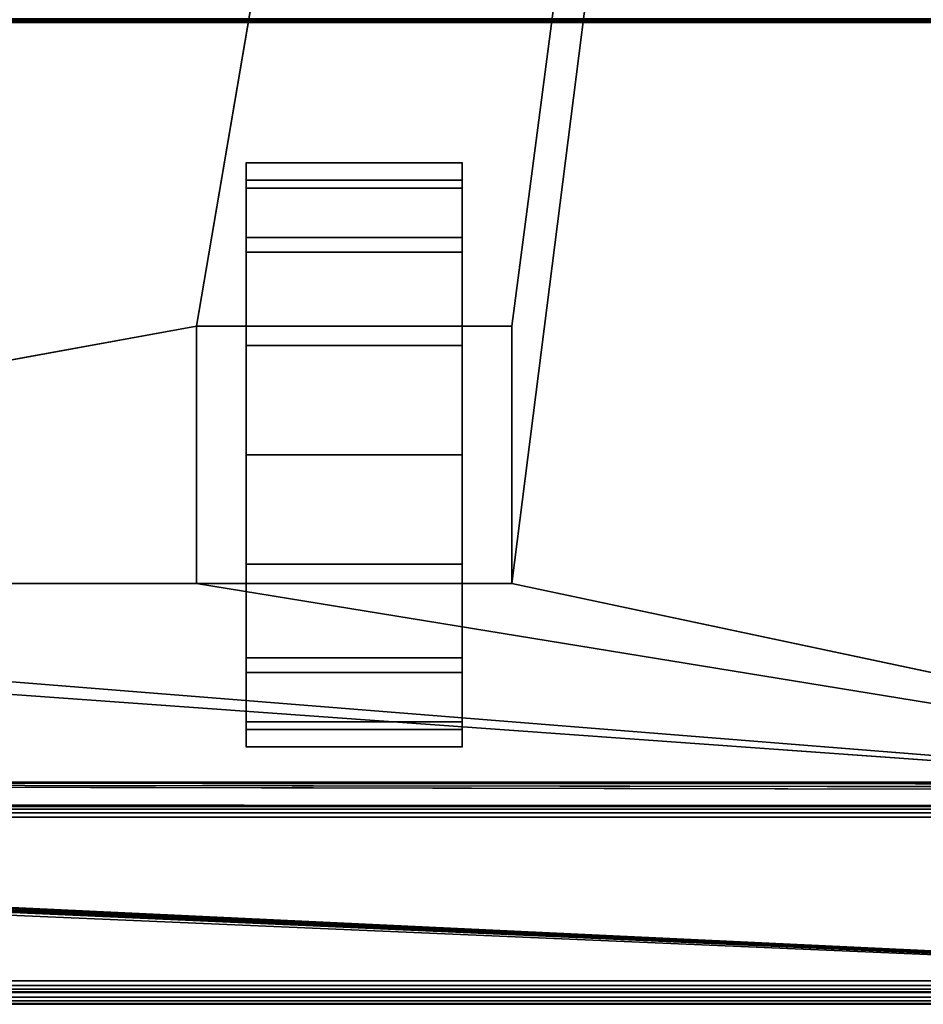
# Model space of a CAD drawing. Header units: millimetres. Extents: x -10 to 414, y -827 to 10.
# Tile 26 of 40: x 245 to 323, y -800 to -716. Entities that reach past the tile are written whole.
import ezdxf

# ---------------------------------------------------------------- set-up
doc = ezdxf.new("R2010")
doc.units = ezdxf.units.MM
doc.header["$MEASUREMENT"] = 0
for name, color, linetype, lineweight in [('0 Misc', 7, 'Continuous', 35), ('10 Raster Images', 7, 'Continuous', 35), ('5 Hatches', 7, 'Continuous', 35)]:
    doc.layers.add(name, color=color, linetype=linetype, lineweight=lineweight)

msp = doc.modelspace()

# ---------------------------------------------------------------- linework, layer by layer
at = {"layer": '0 Misc', "color": 160, "linetype": 'Continuous', "lineweight": 25}
for p, q in [((260.5, -742, 70), (377, -59, 70)), ((287.5, -742, 70), (377, -59, 70)), ((287.5, -764, 70), (377, -59, 70)), ((383, -716, 13), (17, -716, 13)), ((17, -716, 33.5), (383, -716, 33.5)), ((264.75, -732.775, 10.305), (264.75, -729.224, 32.725)), ((264.75, -729.224, 17.275), (264.75, -729.224, 32.725)), ((283.25, -732.775, 39.695), (283.25, -729.224, 17.275)), ((283.25, -729.224, 32.725), (283.25, -729.224, 17.275)), ((264.75, -738.305, 4.775), (264.75, -732.775, 39.695)), ((264.75, -732.775, 10.305), (264.75, -732.775, 39.695)), ((283.25, -738.305, 45.225), (283.25, -732.775, 10.305)), ((283.25, -732.775, 39.695), (283.25, -732.775, 10.305)), ((264.75, -742, 25), (264.75, -738.305, 45.225)), ((264.75, -738.305, 4.775), (264.75, -742, 25)), ((264.75, -738.305, 4.775), (264.75, -738.305, 45.225)), ((283.25, -742, 25), (283.25, -738.305, 4.775)), ((283.25, -742, 47.45), (283.25, -738.305, 4.775)), ((283.25, -738.305, 45.225), (283.25, -738.305, 4.775)), ((139.5, -764, 70), (260.5, -742, 70)), ((260.5, -742, 70), (260.5, -764, 70)), ((287.5, -742, 70), (260.5, -742, 70)), ((260.5, -742, 25), (260.5, -742, 70)), ((260.5, -742, 25), (264.75, -742, 25)), ((260.5, -764, 25), (260.5, -742, 25)), ((264.75, -742, 25), (260.5, -742, 70)), ((264.75, -742, 47.45), (260.5, -742, 70)), ((283.25, -742, 47.45), (260.5, -742, 70)), ((283.25, -742, 47.45), (264.75, -742, 47.45)), ((264.75, -742, 47.45), (264.75, -742, 25)), ((264.75, -742, 25), (264.75, -764, 25)), ((264.75, -760.725, 1.224), (264.75, -742, 25)), ((264.75, -753), (264.75, -742, 25)), ((264.75, -745.275, 1.224), (264.75, -742, 25)), ((283.25, -742, 25), (283.25, -742, 47.45)), ((283.25, -764, 25), (283.25, -742, 25)), ((283.25, -742, 25), (287.5, -742, 25)), ((283.25, -742, 25), (283.25, -760.725, 1.224)), ((283.25, -742, 25), (283.25, -753)), ((283.25, -742, 25), (283.25, -745.275, 1.224)), ((287.5, -742, 25), (283.25, -742, 47.45)), ((287.5, -742, 70), (283.25, -742, 47.45)), ((287.5, -764, 70), (287.5, -742, 70)), ((287.5, -742, 70), (287.5, -742, 25)), ((287.5, -742, 25), (287.5, -764, 25)), ((264.75, -760.725, 1.224), (264.75, -764, 25)), ((283.25, -767.695, 45.225), (283.25, -760.725, 1.224)), ((283.25, -764, 25), (283.25, -760.725, 1.224)), ((377, -783, 70), (112.5, -764, 70)), ((377, -783, 70), (139.5, -764, 70)), ((260.5, -764, 70), (139.5, -764, 70)), ((260.5, -764, 70), (287.5, -764, 70)), ((260.5, -764, 70), (260.5, -764, 25)), ((260.5, -764, 25), (264.75, -764, 25)), ((377, -783, 70), (260.5, -764, 70)), ((260.5, -764, 25), (264.75, -764, 47.45)), ((260.5, -764, 70), (264.75, -764, 47.45)), ((264.75, -764, 47.45), (283.25, -764, 47.45)), ((264.75, -764, 25), (264.75, -764, 47.45)), ((264.75, -767.695, 4.775), (264.75, -764, 47.45)), ((264.75, -767.695, 4.775), (264.75, -764, 25)), ((264.75, -764, 47.45), (287.5, -764, 70)), ((283.25, -764, 47.45), (283.25, -764, 25)), ((283.25, -764, 25), (287.5, -764, 25)), ((283.25, -764, 25), (283.25, -767.695, 45.225)), ((283.25, -764, 25), (287.5, -764, 70)), ((283.25, -764, 47.45), (287.5, -764, 70)), ((287.5, -764, 25), (287.5, -764, 70)), ((377, -783, 70), (287.5, -764, 70)), ((264.75, -773.225, 10.305), (264.75, -767.695, 45.225)), ((264.75, -767.695, 4.775), (264.75, -767.695, 45.225)), ((283.25, -773.225, 39.695), (283.25, -767.695, 4.775)), ((283.25, -767.695, 45.225), (283.25, -767.695, 4.775)), ((264.75, -776.776, 17.275), (264.75, -773.225, 39.695)), ((264.75, -773.225, 10.305), (264.75, -773.225, 39.695)), ((283.25, -776.776, 32.725), (283.25, -773.225, 10.305)), ((283.25, -773.225, 39.695), (283.25, -773.225, 10.305)), ((264.75, -776.776, 17.275), (264.75, -776.776, 32.725)), ((283.25, -776.776, 32.725), (283.25, -776.776, 17.275)), ((399, -799, 1173), (16.891, -781.454, 1173)), ((399, -799, 1173), (16.988, -781.156, 1173)), ((399, -799, 1173), (17, -781, 1173)), ((383.293, -781.707, 1173), (17, -781, 1173)), ((383.109, -781.454, 1173), (17, -781, 1173)), ((383.012, -781.156, 1173), (17, -781, 1173)), ((383, -781, 1173), (17, -781, 1173)), ((399, -799, 1173), (2, -782, 1173)), ((399, -799, 1173), (16, -782, 1173)), ((399, -799, 1173), (16.156, -781.988, 1173)), ((399, -799, 1173), (16.454, -781.891, 1173)), ((399, -799, 1173), (16.707, -781.707, 1173)), ((4, -783, 13.5), (396, -783, 13.5)), ((396, -783, 1169), (4, -783, 1169)), ((359.5, -783, 809), (4, -783, 1169)), ((23, -782.9, 93), (377, -783, 93)), ((377, -783, 93), (23, -783, 93)), ((23, -783, 70), (377, -783, 70)), ((396, -783, 13.5), (23, -783, 70)), ((359.5, -783, 428), (23, -783, 93)), ((39.7, -782.9, 93), (377, -783, 93)), ((359.5, -783, 809), (40.5, -783, 809)), ((40.5, -783, 786), (359.5, -783, 786)), ((359.5, -783, 451), (40.5, -783, 451)), ((40.5, -783, 428), (359.5, -783, 428)), ((359.5, -783, 451), (40.5, -783, 786)), ((396, -784, 12.5), (4, -784, 12.5)), ((4, -784, 1170), (396, -784, 1170)), ((4, -798, 12.5), (396, -798, 12.5)), ((396, -798, 1170), (4, -798, 1170)), ((1, -799, 1173), (399, -799, 1173)), ((399, -799, 1195), (1, -799, 1195)), ((396, -799, 13.5), (4, -799, 13.5)), ((4, -799, 1169), (396, -799, 1169)), ((4, -799, 13.5), (396, -799, 1169)), ((166.75, -799, 1157), (396, -799, 1169)), ((195, -799, 1054), (396, -799, 1169)), ((200, -799, 734), (396, -799, 1169)), ((201.359, -799, 733.785), (396, -799, 1169)), ((202.585, -799, 733.16), (396, -799, 1169)), ((202.585, -799, 1046.84), (396, -799, 1169)), ((203.558, -799, 732.187), (396, -799, 1169)), ((203.558, -799, 1047.813), (396, -799, 1169)), ((203.951, -799, 731.534), (396, -799, 1169)), ((203.951, -799, 1048.466), (396, -799, 1169)), ((204.283, -799, 730.779), (396, -799, 1169)), ((204.495, -799, 1049.81), (396, -799, 1169)), ((204.554, -799, 730), (396, -799, 1169)), ((205, -799, 1053), (396, -799, 1169)), ((205, -799, 1054), (396, -799, 1169)), ((233.25, -799, 1157), (396, -799, 1169)), ((235.722, -799, 1124.392), (396, -799, 1169)), ((235.722, -799, 1156.608), (396, -799, 1169)), ((237.952, -799, 1125.528), (396, -799, 1169)), ((237.952, -799, 1155.472), (396, -799, 1169)), ((239.722, -799, 1127.298), (396, -799, 1169)), ((239.722, -799, 1153.702), (396, -799, 1169)), ((240.858, -799, 1129.528), (396, -799, 1169)), ((240.858, -799, 1151.472), (396, -799, 1169)), ((241.25, -799, 1132), (396, -799, 1169)), ((241.25, -799, 1149), (396, -799, 1169)), ((1, -800, 1194), (399, -800, 1194)), ((399, -800, 1174), (1, -800, 1174))]:
    msp.add_line(p, q, dxfattribs=at).dxf.unprotected_set("ltscale", 0)
at = {"layer": '0 Misc', "color": 160, "linetype": 'Continuous', "lineweight": 25, "extrusion": (1, 0, 0)}
msp.add_arc((-753, 25, 264.75), 25, 116.10388, 63.89612, dxfattribs=at).dxf.unprotected_set("ltscale", 0)
at = {"layer": '0 Misc', "color": 160, "linetype": 'Continuous', "lineweight": 25, "extrusion": (-1, 0, 0)}
msp.add_arc((753, 25, -283.25), 25, 116.10388, 63.89612, dxfattribs=at).dxf.unprotected_set("ltscale", 0)
at = {"layer": '0 Misc', "color": 7, "lineweight": 25}
for points in [[(383, -17, 1173), (17, -781, 1173), (17, -17, 1173)], [(383, -781, 1173), (17, -781, 1173), (383, -17, 1173)], [(377, -59, 70), (23, -783, 70), (23, -59, 70)], [(23, -783, 70), (377, -59, 70), (112.5, -742, 70)], [(377, -59, 93), (39.7, -59.1, 93), (39.7, -782.9, 93)], [(377, -59, 93), (39.7, -782.9, 93), (377, -783, 93)], [(112.5, -742, 70), (377, -59, 70), (139.5, -742, 70)], [(139.5, -742, 70), (377, -59, 70), (139.5, -764, 70)], [(139.5, -764, 70), (377, -59, 70), (260.5, -742, 70)], [(260.5, -742, 70), (377, -59, 70), (287.5, -742, 70)], [(287.5, -742, 70), (377, -59, 70), (287.5, -764, 70)], [(377, -783, 70), (287.5, -764, 70), (377, -59, 70)], [(264.75, -729.224, 17.275), (264.75, -729.224, 32.725), (264.75, -728, 25)], [(283.25, -729.224, 32.725), (283.25, -729.224, 17.275), (283.25, -728, 25)], [(264.75, -732.775, 10.305), (264.75, -732.775, 39.695), (264.75, -729.224, 32.725)], [(264.75, -732.775, 10.305), (264.75, -729.224, 32.725), (264.75, -729.224, 17.275)], [(283.25, -732.775, 39.695), (283.25, -732.775, 10.305), (283.25, -729.224, 17.275)], [(283.25, -732.775, 39.695), (283.25, -729.224, 17.275), (283.25, -729.224, 32.725)], [(264.75, -738.305, 4.775), (264.75, -738.305, 45.225), (264.75, -732.775, 39.695)], [(264.75, -738.305, 4.775), (264.75, -732.775, 39.695), (264.75, -732.775, 10.305)], [(283.25, -738.305, 45.225), (283.25, -738.305, 4.775), (283.25, -732.775, 10.305)], [(283.25, -738.305, 45.225), (283.25, -732.775, 10.305), (283.25, -732.775, 39.695)], [(264.75, -738.305, 45.225), (264.75, -742, 25), (264.75, -742, 47.45)], [(264.75, -745.275, 1.224), (264.75, -742, 25), (264.75, -738.305, 4.775)], [(264.75, -738.305, 4.775), (264.75, -742, 25), (264.75, -738.305, 45.225)], [(283.25, -742, 25), (283.25, -745.275, 1.224), (283.25, -738.305, 4.775)], [(283.25, -742, 25), (283.25, -738.305, 4.775), (283.25, -742, 47.45)], [(283.25, -742, 47.45), (283.25, -738.305, 4.775), (283.25, -738.305, 45.225)], [(260.5, -764, 70), (139.5, -764, 70), (260.5, -742, 70)], [(260.5, -742, 70), (264.75, -742, 25), (260.5, -742, 25)], [(264.75, -742, 25), (260.5, -742, 70), (264.75, -742, 47.45)], [(264.75, -742, 47.45), (260.5, -742, 70), (283.25, -742, 47.45)], [(287.5, -742, 70), (283.25, -742, 47.45), (260.5, -742, 70)], [(264.75, -760.725, 1.224), (264.75, -764, 25), (264.75, -742, 25)], [(264.75, -760.725, 1.224), (264.75, -742, 25), (264.75, -753)], [(264.75, -753), (264.75, -742, 25), (264.75, -745.275, 1.224)], [(283.25, -764, 25), (283.25, -760.725, 1.224), (283.25, -742, 25)], [(283.25, -742, 25), (283.25, -760.725, 1.224), (283.25, -753)], [(283.25, -742, 25), (283.25, -753), (283.25, -745.275, 1.224)], [(283.25, -742, 47.45), (287.5, -742, 25), (283.25, -742, 25)], [(287.5, -742, 25), (283.25, -742, 47.45), (287.5, -742, 70)], [(264.75, -767.695, 4.775), (264.75, -764, 25), (264.75, -760.725, 1.224)], [(283.25, -767.695, 45.225), (283.25, -767.695, 4.775), (283.25, -760.725, 1.224)], [(283.25, -767.695, 45.225), (283.25, -760.725, 1.224), (283.25, -764, 25)], [(23, -783, 70), (112.5, -764, 70), (377, -783, 70)], [(377, -783, 70), (112.5, -764, 70), (139.5, -764, 70)], [(377, -783, 70), (139.5, -764, 70), (260.5, -764, 70)], [(377, -783, 70), (260.5, -764, 70), (287.5, -764, 70)], [(264.75, -764, 47.45), (260.5, -764, 25), (264.75, -764, 25)], [(260.5, -764, 25), (264.75, -764, 47.45), (260.5, -764, 70)], [(260.5, -764, 70), (264.75, -764, 47.45), (287.5, -764, 70)], [(264.75, -767.695, 4.775), (264.75, -767.695, 45.225), (264.75, -764, 47.45)], [(264.75, -767.695, 4.775), (264.75, -764, 47.45), (264.75, -764, 25)], [(283.25, -764, 47.45), (287.5, -764, 70), (264.75, -764, 47.45)], [(283.25, -764, 47.45), (283.25, -767.695, 45.225), (283.25, -764, 25)], [(287.5, -764, 70), (283.25, -764, 25), (287.5, -764, 25)], [(283.25, -764, 25), (287.5, -764, 70), (283.25, -764, 47.45)], [(264.75, -773.225, 10.305), (264.75, -773.225, 39.695), (264.75, -767.695, 45.225)], [(264.75, -773.225, 10.305), (264.75, -767.695, 45.225), (264.75, -767.695, 4.775)], [(283.25, -773.225, 39.695), (283.25, -773.225, 10.305), (283.25, -767.695, 4.775)], [(283.25, -773.225, 39.695), (283.25, -767.695, 4.775), (283.25, -767.695, 45.225)], [(264.75, -776.776, 17.275), (264.75, -776.776, 32.725), (264.75, -773.225, 39.695)], [(264.75, -776.776, 17.275), (264.75, -773.225, 39.695), (264.75, -773.225, 10.305)], [(283.25, -776.776, 32.725), (283.25, -776.776, 17.275), (283.25, -773.225, 10.305)], [(283.25, -776.776, 32.725), (283.25, -773.225, 10.305), (283.25, -773.225, 39.695)], [(264.75, -776.776, 32.725), (264.75, -776.776, 17.275), (264.75, -778, 25)], [(283.25, -776.776, 17.275), (283.25, -776.776, 32.725), (283.25, -778, 25)], [(399, -799, 1173), (16.707, -781.707, 1173), (16.891, -781.454, 1173)], [(399, -799, 1173), (16.891, -781.454, 1173), (16.988, -781.156, 1173)], [(399, -799, 1173), (16.988, -781.156, 1173), (17, -781, 1173)], [(399, -799, 1173), (17, -781, 1173), (383.293, -781.707, 1173)], [(383.293, -781.707, 1173), (17, -781, 1173), (383.109, -781.454, 1173)], [(383.109, -781.454, 1173), (17, -781, 1173), (383.012, -781.156, 1173)], [(383.012, -781.156, 1173), (17, -781, 1173), (383, -781, 1173)], [(1, -799, 1173), (2, -782, 1173), (399, -799, 1173)], [(399, -799, 1173), (2, -782, 1173), (16, -782, 1173)], [(399, -799, 1173), (16, -782, 1173), (16.156, -781.988, 1173)], [(399, -799, 1173), (16.156, -781.988, 1173), (16.454, -781.891, 1173)], [(399, -799, 1173), (16.454, -781.891, 1173), (16.707, -781.707, 1173)], [(4, -783, 13.5), (23, -783, 70), (396, -783, 13.5)], [(40.5, -783, 809), (4, -783, 1169), (359.5, -783, 809)], [(396, -783, 1169), (359.5, -783, 809), (4, -783, 1169)], [(377, -783, 93), (23, -782.9, 93), (23, -783, 93)], [(23, -782.9, 93), (377, -783, 93), (39.7, -782.9, 93)], [(377, -783, 70), (396, -783, 13.5), (23, -783, 70)], [(359.5, -783, 428), (377, -783, 93), (23, -783, 93)], [(359.5, -783, 428), (23, -783, 93), (40.5, -783, 428)], [(40.5, -783, 451), (40.5, -783, 786), (359.5, -783, 451)], [(359.5, -783, 786), (359.5, -783, 451), (40.5, -783, 786)]]:
    msp.add_3dface(points, dxfattribs=at)
for points, invisible_edges in [([(359.5, -783, 809), (40.5, -59, 809), (40.5, -783, 809)], 1), ([(359.5, -783, 809), (359.5, -59, 809), (40.5, -59, 809)], 12), ([(40.5, -783, 786), (359.5, -59, 786), (359.5, -783, 786)], 1), ([(40.5, -783, 786), (40.5, -59, 786), (359.5, -59, 786)], 12), ([(359.5, -783, 451), (40.5, -59, 451), (40.5, -783, 451)], 1), ([(359.5, -783, 451), (359.5, -59, 451), (40.5, -59, 451)], 12), ([(40.5, -783, 428), (359.5, -59, 428), (359.5, -783, 428)], 1), ([(40.5, -783, 428), (40.5, -59, 428), (359.5, -59, 428)], 12), ([(383.169, -715.831, 12.444), (16.707, -715.707, 12.293), (383.293, -715.707, 12.293)], 2), ([(383.169, -715.831, 12.444), (16.831, -715.831, 12.444), (16.707, -715.707, 12.293)], 12), ([(383.076, -715.924, 12.617), (16.831, -715.831, 12.444), (383.169, -715.831, 12.444)], 2), ([(383.076, -715.924, 12.617), (16.924, -715.924, 12.617), (16.831, -715.831, 12.444)], 12), ([(383.019, -715.981, 12.805), (16.924, -715.924, 12.617), (383.076, -715.924, 12.617)], 2), ([(383.019, -715.981, 12.805), (16.981, -715.981, 12.805), (16.924, -715.924, 12.617)], 12), ([(17, -715.924, 33.883), (383, -715.707, 34.207), (17, -715.707, 34.207)], 1), ([(17, -715.924, 33.883), (383, -715.924, 33.883), (383, -715.707, 34.207)], 12), ([(17, -716, 33.5), (383, -715.924, 33.883), (17, -715.924, 33.883)], 1), ([(17, -716, 33.5), (383, -716, 33.5), (383, -715.924, 33.883)], 12), ([(383, -716, 13), (16.981, -715.981, 12.805), (383.019, -715.981, 12.805)], 2), ([(383, -716, 13), (17, -716, 13), (16.981, -715.981, 12.805)], 12), ([(17, -716, 33.5), (383, -716, 13), (383, -716, 33.5)], 1), ([(17, -716, 33.5), (17, -716, 13), (383, -716, 13)], 12), ([(283.25, -729.497, 33.52), (264.75, -728.016, 24.102), (264.75, -729.497, 33.52)], 1), ([(283.25, -729.497, 33.52), (283.25, -728.016, 24.102), (264.75, -728.016, 24.102)], 12), ([(283.25, -728.016, 24.102), (264.75, -730.169, 14.814), (264.75, -728.016, 24.102)], 1), ([(283.25, -728.016, 24.102), (283.25, -730.169, 14.814), (264.75, -730.169, 14.814)], 12), ([(283.25, -734.395, 41.699), (264.75, -729.497, 33.52), (264.75, -734.395, 41.699)], 1), ([(283.25, -734.395, 41.699), (283.25, -729.497, 33.52), (264.75, -729.497, 33.52)], 12), ([(283.25, -730.169, 14.814), (264.75, -735.643, 7.008), (264.75, -730.169, 14.814)], 1), ([(283.25, -730.169, 14.814), (283.25, -735.643, 7.008), (264.75, -735.643, 7.008)], 12), ([(283.25, -742, 47.45), (264.75, -734.395, 41.699), (264.75, -742, 47.45)], 1), ([(283.25, -742, 47.45), (283.25, -734.395, 41.699), (264.75, -734.395, 41.699)], 12), ([(283.25, -735.643, 7.008), (264.75, -743.641, 1.818), (264.75, -735.643, 7.008)], 1), ([(283.25, -735.643, 7.008), (283.25, -743.641, 1.818), (264.75, -743.641, 1.818)], 12), ([(260.5, -742, 70), (260.5, -764, 25), (260.5, -764, 70)], 1), ([(260.5, -742, 70), (260.5, -742, 25), (260.5, -764, 25)], 12), ([(264.75, -764, 25), (260.5, -742, 25), (264.75, -742, 25)], 1), ([(264.75, -764, 25), (260.5, -764, 25), (260.5, -742, 25)], 12), ([(283.25, -742, 25), (287.5, -764, 25), (283.25, -764, 25)], 1), ([(283.25, -742, 25), (287.5, -742, 25), (287.5, -764, 25)], 12), ([(287.5, -764, 70), (287.5, -742, 25), (287.5, -742, 70)], 1), ([(287.5, -764, 70), (287.5, -764, 25), (287.5, -742, 25)], 12), ([(264.75, -743.641, 1.818), (283.25, -753), (264.75, -753)], 1), ([(264.75, -743.641, 1.818), (283.25, -743.641, 1.818), (283.25, -753)], 12), ([(264.75, -753), (283.25, -762.359, 1.818), (264.75, -762.359, 1.818)], 1), ([(264.75, -753), (283.25, -753), (283.25, -762.359, 1.818)], 12), ([(283.25, -762.359, 1.818), (264.75, -770.357, 7.008), (264.75, -762.359, 1.818)], 1), ([(283.25, -762.359, 1.818), (283.25, -770.357, 7.008), (264.75, -770.357, 7.008)], 12), ([(283.25, -771.605, 41.699), (264.75, -764, 47.45), (264.75, -771.605, 41.699)], 1), ([(283.25, -771.605, 41.699), (283.25, -764, 47.45), (264.75, -764, 47.45)], 12), ([(283.25, -770.357, 7.008), (264.75, -775.831, 14.814), (264.75, -770.357, 7.008)], 1), ([(283.25, -770.357, 7.008), (283.25, -775.831, 14.814), (264.75, -775.831, 14.814)], 12), ([(283.25, -776.503, 33.52), (264.75, -771.605, 41.699), (264.75, -776.503, 33.52)], 1), ([(283.25, -776.503, 33.52), (283.25, -771.605, 41.699), (264.75, -771.605, 41.699)], 12), ([(283.25, -775.831, 14.814), (264.75, -777.984, 24.102), (264.75, -775.831, 14.814)], 1), ([(283.25, -775.831, 14.814), (283.25, -777.984, 24.102), (264.75, -777.984, 24.102)], 12), ([(264.75, -777.984, 24.102), (283.25, -776.503, 33.52), (264.75, -776.503, 33.52)], 1), ([(264.75, -777.984, 24.102), (283.25, -777.984, 24.102), (283.25, -776.503, 33.52)], 12), ([(396, -783, 1169), (4, -783.076, 1169.383), (396, -783.076, 1169.383)], 1), ([(396, -783, 1169), (4, -783, 1169), (4, -783.076, 1169.383)], 12), ([(4, -783, 13.5), (396, -783.076, 13.117), (4, -783.076, 13.117)], 1), ([(4, -783, 13.5), (396, -783, 13.5), (396, -783.076, 13.117)], 12), ([(4, -783.293, 1169.707), (396, -783.076, 1169.383), (4, -783.076, 1169.383)], 1), ([(4, -783.293, 1169.707), (396, -783.293, 1169.707), (396, -783.076, 1169.383)], 12), ([(396, -783.293, 12.793), (4, -783.076, 13.117), (396, -783.076, 13.117)], 1), ([(396, -783.293, 12.793), (4, -783.293, 12.793), (4, -783.076, 13.117)], 12), ([(4, -783.617, 1169.924), (396, -783.293, 1169.707), (4, -783.293, 1169.707)], 1), ([(4, -783.617, 1169.924), (396, -783.617, 1169.924), (396, -783.293, 1169.707)], 12), ([(396, -783.617, 12.576), (4, -783.293, 12.793), (396, -783.293, 12.793)], 1), ([(396, -783.617, 12.576), (4, -783.617, 12.576), (4, -783.293, 12.793)], 12), ([(4, -784, 1170), (396, -783.617, 1169.924), (4, -783.617, 1169.924)], 1), ([(4, -784, 1170), (396, -784, 1170), (396, -783.617, 1169.924)], 12), ([(396, -784, 12.5), (4, -783.617, 12.576), (396, -783.617, 12.576)], 1), ([(396, -784, 12.5), (4, -784, 12.5), (4, -783.617, 12.576)], 12), ([(4, -798, 12.5), (396, -784, 12.5), (396, -798, 12.5)], 1), ([(4, -798, 12.5), (4, -784, 12.5), (396, -784, 12.5)], 12), ([(4, -798, 12.5), (396, -798.383, 12.576), (4, -798.383, 12.576)], 1), ([(4, -798, 12.5), (396, -798, 12.5), (396, -798.383, 12.576)], 12), ([(396, -798.707, 12.793), (4, -798.383, 12.576), (396, -798.383, 12.576)], 1), ([(396, -798.707, 12.793), (4, -798.707, 12.793), (4, -798.383, 12.576)], 12), ([(1, -799, 1173), (399, -799.383, 1173.076), (1, -799.383, 1173.076)], 1), ([(1, -799, 1173), (399, -799, 1173), (399, -799.383, 1173.076)], 12), ([(399, -799, 1195), (1, -799.383, 1194.924), (399, -799.383, 1194.924)], 1), ([(399, -799, 1195), (1, -799, 1195), (1, -799.383, 1194.924)], 12), ([(396, -798.924, 13.117), (4, -798.707, 12.793), (396, -798.707, 12.793)], 1), ([(396, -798.924, 13.117), (4, -798.924, 13.117), (4, -798.707, 12.793)], 12), ([(396, -799, 13.5), (4, -798.924, 13.117), (396, -798.924, 13.117)], 1), ([(396, -799, 13.5), (4, -799, 13.5), (4, -798.924, 13.117)], 12), ([(399, -799.707, 1173.293), (1, -799.383, 1173.076), (399, -799.383, 1173.076)], 1), ([(399, -799.707, 1173.293), (1, -799.707, 1173.293), (1, -799.383, 1173.076)], 12), ([(399, -799.383, 1194.924), (1, -799.707, 1194.707), (399, -799.707, 1194.707)], 1), ([(399, -799.383, 1194.924), (1, -799.383, 1194.924), (1, -799.707, 1194.707)], 12), ([(399, -799.924, 1173.617), (1, -799.707, 1173.293), (399, -799.707, 1173.293)], 1), ([(399, -799.924, 1173.617), (1, -799.924, 1173.617), (1, -799.707, 1173.293)], 12), ([(399, -799.707, 1194.707), (1, -799.924, 1194.383), (399, -799.924, 1194.383)], 1), ([(399, -799.707, 1194.707), (1, -799.707, 1194.707), (1, -799.924, 1194.383)], 12), ([(399, -800, 1174), (1, -799.924, 1173.617), (399, -799.924, 1173.617)], 1), ([(399, -800, 1174), (1, -800, 1174), (1, -799.924, 1173.617)], 12), ([(1, -800, 1194), (399, -799.924, 1194.383), (1, -799.924, 1194.383)], 1), ([(1, -800, 1194), (399, -800, 1194), (399, -799.924, 1194.383)], 12), ([(1, -800, 1194), (399, -800, 1174), (399, -800, 1194)], 1), ([(1, -800, 1194), (1, -800, 1174), (399, -800, 1174)], 12)]:
    msp.add_3dface(points, dxfattribs=dict(at, invisible_edges=invisible_edges))
at = {"layer": '0 Misc', "color": 5, "lineweight": 25}
for points, invisible_edges in [([(396, -798, 1170), (4, -784, 1170), (4, -798, 1170)], 1), ([(396, -798, 1170), (396, -784, 1170), (4, -784, 1170)], 12), ([(396, -798, 1170), (4, -798.383, 1169.924), (396, -798.383, 1169.924)], 1), ([(396, -798, 1170), (4, -798, 1170), (4, -798.383, 1169.924)], 12), ([(4, -798.707, 1169.707), (396, -798.383, 1169.924), (4, -798.383, 1169.924)], 1), ([(4, -798.707, 1169.707), (396, -798.707, 1169.707), (396, -798.383, 1169.924)], 12), ([(4, -798.924, 1169.383), (396, -798.707, 1169.707), (4, -798.707, 1169.707)], 1), ([(4, -798.924, 1169.383), (396, -798.924, 1169.383), (396, -798.707, 1169.707)], 12), ([(4, -799, 1169), (396, -798.924, 1169.383), (4, -798.924, 1169.383)], 1), ([(4, -799, 1169), (396, -799, 1169), (396, -798.924, 1169.383)], 12)]:
    msp.add_3dface(points, dxfattribs=dict(at, invisible_edges=invisible_edges))
for points in [[(396, -799, 1169), (4, -799, 13.5), (396, -799, 13.5)], [(4, -799, 13.5), (396, -799, 1169), (204.554, -799, 730)], [(4, -799, 1169), (166.75, -799, 1157), (396, -799, 1169)], [(233.25, -799, 1157), (396, -799, 1169), (166.75, -799, 1157)], [(205, -799, 1054), (396, -799, 1169), (195, -799, 1054)], [(195, -799, 1054), (396, -799, 1169), (235.722, -799, 1124.392)], [(201.359, -799, 733.785), (396, -799, 1169), (200, -799, 734)], [(200, -799, 734), (396, -799, 1169), (202.585, -799, 1046.84)], [(202.585, -799, 733.16), (396, -799, 1169), (201.359, -799, 733.785)], [(203.558, -799, 732.187), (396, -799, 1169), (202.585, -799, 733.16)], [(202.585, -799, 1046.84), (396, -799, 1169), (203.558, -799, 1047.813)], [(203.951, -799, 731.534), (396, -799, 1169), (203.558, -799, 732.187)], [(203.558, -799, 1047.813), (396, -799, 1169), (203.951, -799, 1048.466)], [(204.283, -799, 730.779), (396, -799, 1169), (203.951, -799, 731.534)], [(203.951, -799, 1048.466), (396, -799, 1169), (204.495, -799, 1049.81)], [(204.554, -799, 730), (396, -799, 1169), (204.283, -799, 730.779)], [(204.495, -799, 1049.81), (396, -799, 1169), (205, -799, 1053)], [(205, -799, 1053), (396, -799, 1169), (205, -799, 1054)], [(235.722, -799, 1156.608), (396, -799, 1169), (233.25, -799, 1157)], [(235.722, -799, 1124.392), (396, -799, 1169), (237.952, -799, 1125.528)], [(237.952, -799, 1155.472), (396, -799, 1169), (235.722, -799, 1156.608)], [(237.952, -799, 1125.528), (396, -799, 1169), (239.722, -799, 1127.298)], [(239.722, -799, 1153.702), (396, -799, 1169), (237.952, -799, 1155.472)], [(239.722, -799, 1127.298), (396, -799, 1169), (240.858, -799, 1129.528)], [(240.858, -799, 1151.472), (396, -799, 1169), (239.722, -799, 1153.702)], [(240.858, -799, 1129.528), (396, -799, 1169), (241.25, -799, 1132)], [(241.25, -799, 1149), (396, -799, 1169), (240.858, -799, 1151.472)], [(241.25, -799, 1132), (396, -799, 1169), (241.25, -799, 1149)]]:
    msp.add_3dface(points, dxfattribs=at)
at = {"layer": '10 Raster Images', "color": 160, "linetype": 'Continuous', "lineweight": 25}
for p, q in [((264.75, -729.224, 17.275), (264.75, -728, 25)), ((264.75, -728, 25), (264.75, -729.224, 32.725)), ((283.25, -729.224, 32.725), (283.25, -728, 25)), ((283.25, -728, 25), (283.25, -729.224, 17.275)), ((264.75, -729.224, 32.725), (264.75, -732.775, 39.695)), ((264.75, -732.775, 10.305), (264.75, -729.224, 17.275)), ((283.25, -729.224, 17.275), (283.25, -732.775, 10.305)), ((283.25, -732.775, 39.695), (283.25, -729.224, 32.725)), ((264.75, -732.775, 39.695), (264.75, -738.305, 45.225)), ((264.75, -738.305, 4.775), (264.75, -732.775, 10.305)), ((283.25, -732.775, 10.305), (283.25, -738.305, 4.775)), ((283.25, -738.305, 45.225), (283.25, -732.775, 39.695)), ((264.75, -738.305, 45.225), (264.75, -742, 47.45)), ((264.75, -745.275, 1.224), (264.75, -738.305, 4.775)), ((283.25, -738.305, 4.775), (283.25, -745.275, 1.224)), ((283.25, -742, 47.45), (283.25, -738.305, 45.225)), ((260.5, -742, 70), (287.5, -742, 70)), ((260.5, -764, 70), (260.5, -742, 70)), ((260.5, -742, 70), (260.5, -742, 25)), ((260.5, -742, 25), (264.75, -742, 25)), ((287.5, -742, 70), (260.5, -742, 70)), ((264.75, -742, 47.45), (264.75, -742, 25)), ((264.75, -742, 25), (264.75, -764, 25)), ((264.75, -742, 25), (264.75, -742, 47.45)), ((264.75, -742, 47.45), (283.25, -742, 47.45)), ((283.25, -764, 25), (283.25, -742, 25)), ((283.25, -742, 25), (283.25, -742, 47.45)), ((283.25, -742, 47.45), (283.25, -742, 25)), ((283.25, -742, 25), (287.5, -742, 25)), ((287.5, -742, 70), (287.5, -764, 70)), ((287.5, -742, 25), (287.5, -742, 70)), ((264.75, -753), (264.75, -745.275, 1.224)), ((283.25, -745.275, 1.224), (283.25, -753)), ((264.75, -760.725, 1.224), (264.75, -753)), ((283.25, -753), (283.25, -760.725, 1.224)), ((264.75, -767.695, 4.775), (264.75, -760.725, 1.224)), ((283.25, -760.725, 1.224), (283.25, -767.695, 4.775)), ((287.5, -764, 70), (260.5, -764, 70)), ((264.75, -764, 25), (260.5, -764, 25)), ((260.5, -764, 25), (260.5, -764, 70)), ((260.5, -764, 70), (287.5, -764, 70)), ((264.75, -764, 47.45), (264.75, -767.695, 45.225)), ((264.75, -764, 25), (264.75, -764, 47.45)), ((283.25, -764, 47.45), (264.75, -764, 47.45)), ((264.75, -764, 47.45), (264.75, -764, 25)), ((283.25, -764, 47.45), (283.25, -764, 25)), ((283.25, -767.695, 45.225), (283.25, -764, 47.45)), ((287.5, -764, 25), (283.25, -764, 25)), ((283.25, -764, 25), (283.25, -764, 47.45)), ((287.5, -764, 70), (287.5, -764, 25)), ((264.75, -767.695, 45.225), (264.75, -773.225, 39.695)), ((264.75, -773.225, 10.305), (264.75, -767.695, 4.775)), ((283.25, -767.695, 4.775), (283.25, -773.225, 10.305)), ((283.25, -773.225, 39.695), (283.25, -767.695, 45.225)), ((264.75, -773.225, 39.695), (264.75, -776.776, 32.725)), ((264.75, -776.776, 17.275), (264.75, -773.225, 10.305)), ((283.25, -773.225, 10.305), (283.25, -776.776, 17.275)), ((283.25, -776.776, 32.725), (283.25, -773.225, 39.695)), ((264.75, -776.776, 32.725), (264.75, -778, 25)), ((264.75, -778, 25), (264.75, -776.776, 17.275)), ((283.25, -776.776, 17.275), (283.25, -778, 25)), ((283.25, -778, 25), (283.25, -776.776, 32.725)), ((4, -783, 13.5), (396, -783, 13.5)), ((396, -783, 1169), (4, -783, 1169)), ((377, -783, 93), (23, -783, 93)), ((23, -783, 70), (377, -783, 70)), ((377, -783, 70), (23, -783, 70)), ((23, -783, 93), (377, -783, 93)), ((40.5, -783, 451), (359.5, -783, 451)), ((40.5, -783, 809), (359.5, -783, 809)), ((359.5, -783, 428), (40.5, -783, 428)), ((359.5, -783, 786), (40.5, -783, 786)), ((1, -799, 1173), (399, -799, 1173)), ((396, -799, 13.5), (4, -799, 13.5)), ((4, -799, 1169), (396, -799, 1169))]:
    msp.add_line(p, q, dxfattribs=at).dxf.unprotected_set("ltscale", 0)
at = {"layer": '5 Hatches', "color": 7, "lineweight": 25}
for points, invisible_edges in [([(399, -799, 1195), (1, -1, 1195), (1, -799, 1195)], 1), ([(399, -799, 1195), (399, -1, 1195), (1, -1, 1195)], 12)]:
    msp.add_3dface(points, dxfattribs=dict(at, invisible_edges=invisible_edges))

doc.saveas('drawing.dxf')
